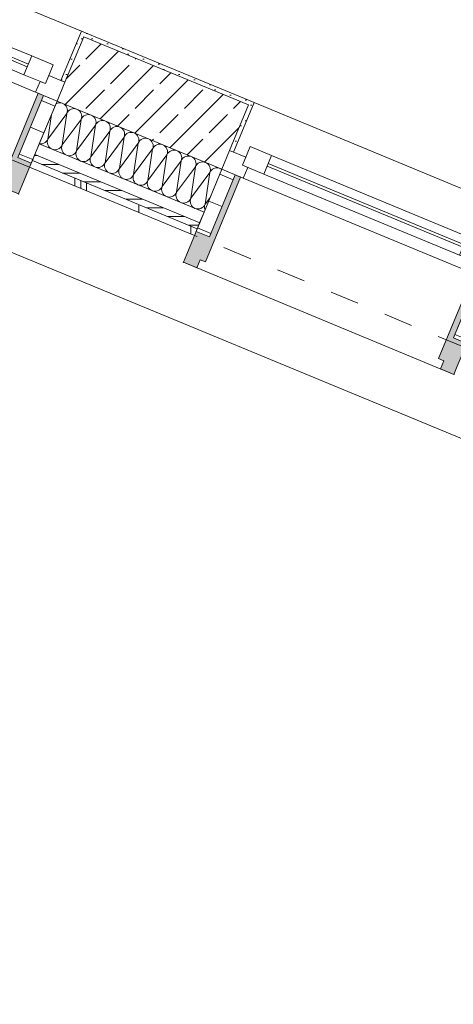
# Model space of a CAD drawing. Header units: metres. Extents: x -79 to 740, y -195 to 69.
# Tile 18 of 200: x 2.19 to 3.68, y -11.96 to -8.56. Entities that reach past the tile are written whole.
import ezdxf

# ---------------------------------------------------------------- set-up
doc = ezdxf.new("R2010")
doc.units = ezdxf.units.M
doc.header["$MEASUREMENT"] = 0
doc.linetypes.add('Strichlinie eng', pattern=[0.115, 0.075, -0.04])
doc.layers.add('70 Entwässerung_Regenwasser', color=7, linetype='Continuous')
doc.layers.add('Neubau_10 Wand außen', color=7, linetype='Continuous')
pattern_1 = [(45, (0, 0), (-0.01767767, 0.01767767), [0, -0.025])]
pattern_2 = [(0, (0, 0), (0, 0.1), [])]

# ---------------------------------------------------------------- blocks, each defined once
blk = doc.blocks.new('*X201')
at = {"layer": 'Neubau_10 Wand außen', "color": 8, "linetype": 'Continuous', "lineweight": 9}
for p, q in [((2.3176, -8.8497), (2.3148, -8.8512)), ((2.3226, -8.8481), (2.3176, -8.8497)), ((2.3278, -8.8476), (2.3226, -8.8481)), ((2.333, -8.8481), (2.3278, -8.8476)), ((2.338, -8.8497), (2.333, -8.8481)), ((2.3426, -8.8521), (2.338, -8.8497)), ((2.3467, -8.8554), (2.3426, -8.8521)), ((2.35, -8.8595), (2.3467, -8.8554)), ((2.3525, -8.8641), (2.35, -8.8595)), ((2.287, -8.9728), (2.3525, -8.8845)), ((2.287, -8.9728), (2.2997, -8.8876)), ((2.3363, -8.9933), (2.3525, -8.8845)), ((2.354, -8.8691), (2.3525, -8.8641)), ((2.3525, -8.8845), (2.354, -8.8795)), ((2.3549, -8.8799), (2.3525, -8.8845)), ((2.3545, -8.8743), (2.354, -8.8691)), ((2.354, -8.8795), (2.3545, -8.8743)), ((2.3582, -8.8758), (2.3549, -8.8799)), ((2.3623, -8.8725), (2.3582, -8.8758)), ((2.3669, -8.8701), (2.3623, -8.8725)), ((2.3719, -8.8686), (2.3669, -8.8701)), ((2.3771, -8.868), (2.3719, -8.8686)), ((2.3823, -8.8686), (2.3771, -8.868)), ((2.3873, -8.8701), (2.3823, -8.8686)), ((2.3919, -8.8725), (2.3873, -8.8701)), ((2.3959, -8.8758), (2.3919, -8.8725)), ((2.3993, -8.8799), (2.3959, -8.8758)), ((2.4017, -8.8845), (2.3993, -8.8799)), ((2.4032, -8.8895), (2.4017, -8.8845)), ((2.4038, -8.8947), (2.4032, -8.8895)), ((2.4032, -8.8999), (2.4038, -8.8947)), ((2.4115, -8.8929), (2.4075, -8.8963)), ((2.4162, -8.8905), (2.4115, -8.8929)), ((2.4212, -8.889), (2.4162, -8.8905)), ((2.4264, -8.8884), (2.4212, -8.889)), ((2.4316, -8.889), (2.4264, -8.8884)), ((2.4366, -8.8905), (2.4316, -8.889)), ((2.4412, -8.8929), (2.4366, -8.8905)), ((2.4452, -8.8963), (2.4412, -8.8929)), ((2.3363, -8.9933), (2.4017, -8.9049)), ((2.3855, -9.0137), (2.4017, -8.9049)), ((2.3855, -9.0137), (2.451, -8.9253)), ((2.4017, -8.9049), (2.4032, -8.8999)), ((2.4042, -8.9003), (2.4017, -8.9049)), ((2.4075, -8.8963), (2.4042, -8.9003)), ((2.4348, -9.0341), (2.451, -8.9253)), ((2.4485, -8.9003), (2.4452, -8.8963)), ((2.451, -8.9049), (2.4485, -8.9003)), ((2.4525, -8.9099), (2.451, -8.9049)), ((2.451, -8.9253), (2.4525, -8.9203)), ((2.4535, -8.9207), (2.451, -8.9253)), ((2.453, -8.9151), (2.4525, -8.9099)), ((2.4525, -8.9203), (2.453, -8.9151)), ((2.4568, -8.9167), (2.4535, -8.9207)), ((2.4608, -8.9134), (2.4568, -8.9167)), ((2.4654, -8.9109), (2.4608, -8.9134)), ((2.4704, -8.9094), (2.4654, -8.9109)), ((2.4756, -8.9089), (2.4704, -8.9094)), ((2.4808, -8.9094), (2.4756, -8.9089)), ((2.4858, -8.9109), (2.4808, -8.9094)), ((2.4905, -8.9134), (2.4858, -8.9109)), ((2.4945, -8.9167), (2.4905, -8.9134)), ((2.4978, -8.9207), (2.4945, -8.9167)), ((2.5003, -8.9253), (2.4978, -8.9207)), ((2.5018, -8.9303), (2.5003, -8.9253)), ((2.4348, -9.0341), (2.5003, -8.9457)), ((2.4841, -9.0545), (2.5003, -8.9457)), ((2.5003, -8.9457), (2.5018, -8.9407)), ((2.5027, -8.9411), (2.5003, -8.9457)), ((2.5023, -8.9355), (2.5018, -8.9303)), ((2.5018, -8.9407), (2.5023, -8.9355)), ((2.5061, -8.9371), (2.5027, -8.9411)), ((2.5101, -8.9338), (2.5061, -8.9371)), ((2.5147, -8.9313), (2.5101, -8.9338)), ((2.5197, -8.9298), (2.5147, -8.9313)), ((2.5249, -8.9293), (2.5197, -8.9298)), ((2.5301, -8.9298), (2.5249, -8.9293)), ((2.5351, -8.9313), (2.5301, -8.9298)), ((2.5397, -8.9338), (2.5351, -8.9313)), ((2.5438, -8.9371), (2.5397, -8.9338)), ((2.5471, -8.9411), (2.5438, -8.9371)), ((2.5495, -8.9457), (2.5471, -8.9411)), ((2.5511, -8.9507), (2.5495, -8.9457)), ((2.5495, -8.9661), (2.5511, -8.9611)), ((2.552, -8.9615), (2.5495, -8.9661)), ((2.5516, -8.9559), (2.5511, -8.9507)), ((2.5511, -8.9611), (2.5516, -8.9559)), ((2.5553, -8.9575), (2.552, -8.9615)), ((2.5594, -8.9542), (2.5553, -8.9575)), ((2.564, -8.9517), (2.5594, -8.9542)), ((2.569, -8.9502), (2.564, -8.9517)), ((2.5742, -8.9497), (2.569, -8.9502)), ((2.5794, -8.9502), (2.5742, -8.9497)), ((2.5844, -8.9517), (2.5794, -8.9502)), ((2.589, -8.9542), (2.5844, -8.9517)), ((2.593, -8.9575), (2.589, -8.9542)), ((2.5964, -8.9615), (2.593, -8.9575)), ((2.5988, -8.9661), (2.5964, -8.9615)), ((2.2577, -8.9888), (2.2624, -8.9893)), ((2.2624, -8.9893), (2.2676, -8.9888)), ((2.2676, -8.9888), (2.2726, -8.9873)), ((2.2726, -8.9873), (2.2772, -8.9848)), ((2.2772, -8.9848), (2.2812, -8.9815)), ((2.2812, -8.9815), (2.2845, -8.9775)), ((2.2845, -8.9775), (2.287, -8.9728)), ((2.2855, -8.9778), (2.285, -8.983)), ((2.285, -8.983), (2.2855, -8.9882)), ((2.287, -8.9728), (2.2855, -8.9778)), ((2.2855, -8.9882), (2.287, -8.9933)), ((2.287, -8.9933), (2.2895, -8.9979)), ((2.3338, -8.9979), (2.3363, -8.9933)), ((2.3363, -8.9933), (2.3348, -8.9983)), ((2.4841, -9.0545), (2.5495, -8.9661)), ((2.5334, -9.0749), (2.5495, -8.9661)), ((2.5334, -9.0749), (2.5988, -8.9865)), ((2.5826, -9.0953), (2.5988, -8.9865)), ((2.6003, -8.9711), (2.5988, -8.9661)), ((2.5988, -8.9865), (2.6003, -8.9815)), ((2.6013, -8.9819), (2.5988, -8.9865)), ((2.6008, -8.9763), (2.6003, -8.9711)), ((2.6003, -8.9815), (2.6008, -8.9763)), ((2.6046, -8.9779), (2.6013, -8.9819)), ((2.6086, -8.9746), (2.6046, -8.9779)), ((2.6133, -8.9721), (2.6086, -8.9746)), ((2.6183, -8.9706), (2.6133, -8.9721)), ((2.6235, -8.9701), (2.6183, -8.9706)), ((2.6287, -8.9706), (2.6235, -8.9701)), ((2.6337, -8.9721), (2.6287, -8.9706)), ((2.6383, -8.9746), (2.6337, -8.9721)), ((2.6423, -8.9779), (2.6383, -8.9746)), ((2.6456, -8.9819), (2.6423, -8.9779)), ((2.6481, -8.9865), (2.6456, -8.9819)), ((2.6496, -8.9916), (2.6481, -8.9865)), ((2.6501, -8.9968), (2.6496, -8.9916)), ((2.6496, -9.002), (2.6501, -8.9968)), ((2.6579, -8.995), (2.6539, -8.9983)), ((2.6625, -8.9925), (2.6579, -8.995)), ((2.6675, -8.991), (2.6625, -8.9925)), ((2.6727, -8.9905), (2.6675, -8.991)), ((2.6779, -8.991), (2.6727, -8.9905)), ((2.6829, -8.9925), (2.6779, -8.991)), ((2.6875, -8.995), (2.6829, -8.9925)), ((2.6916, -8.9983), (2.6875, -8.995)), ((2.2895, -8.9979), (2.2928, -9.0019)), ((2.2928, -9.0019), (2.2968, -9.0052)), ((2.2968, -9.0052), (2.3014, -9.0077)), ((2.3014, -9.0077), (2.3064, -9.0092)), ((2.3064, -9.0092), (2.3116, -9.0097)), ((2.3116, -9.0097), (2.3168, -9.0092)), ((2.3168, -9.0092), (2.3218, -9.0077)), ((2.3218, -9.0077), (2.3264, -9.0052)), ((2.3264, -9.0052), (2.3305, -9.0019)), ((2.3305, -9.0019), (2.3338, -8.9979)), ((2.3348, -8.9983), (2.3342, -9.0035)), ((2.3342, -9.0035), (2.3348, -9.0087)), ((2.3348, -9.0087), (2.3363, -9.0137)), ((2.3363, -9.0137), (2.3387, -9.0183)), ((2.3387, -9.0183), (2.342, -9.0223)), ((2.342, -9.0223), (2.3461, -9.0256)), ((2.3461, -9.0256), (2.3507, -9.0281)), ((2.3507, -9.0281), (2.3557, -9.0296)), ((2.3557, -9.0296), (2.3609, -9.0301)), ((2.3609, -9.0301), (2.3661, -9.0296)), ((2.3661, -9.0296), (2.3711, -9.0281)), ((2.3711, -9.0281), (2.3757, -9.0256)), ((2.3757, -9.0256), (2.3798, -9.0223)), ((2.3798, -9.0223), (2.3831, -9.0183)), ((2.3831, -9.0183), (2.3855, -9.0137)), ((2.384, -9.0187), (2.3835, -9.0239)), ((2.3835, -9.0239), (2.384, -9.0291)), ((2.3855, -9.0137), (2.384, -9.0187)), ((2.384, -9.0291), (2.3855, -9.0341)), ((2.5826, -9.0953), (2.6481, -9.007)), ((2.6319, -9.1157), (2.6481, -9.007)), ((2.6319, -9.1157), (2.6974, -9.0274)), ((2.6481, -9.007), (2.6496, -9.002)), ((2.6506, -9.0023), (2.6481, -9.007)), ((2.6539, -8.9983), (2.6506, -9.0023)), ((2.6812, -9.1361), (2.6974, -9.0274)), ((2.6949, -9.0023), (2.6916, -8.9983)), ((2.6974, -9.007), (2.6949, -9.0023)), ((2.6989, -9.012), (2.6974, -9.007)), ((2.6974, -9.0274), (2.6989, -9.0224)), ((2.6998, -9.0228), (2.6974, -9.0274)), ((2.6994, -9.0172), (2.6989, -9.012)), ((2.6989, -9.0224), (2.6994, -9.0172)), ((2.7031, -9.0187), (2.6998, -9.0228)), ((2.7072, -9.0154), (2.7031, -9.0187)), ((2.7118, -9.0129), (2.7072, -9.0154)), ((2.7168, -9.0114), (2.7118, -9.0129)), ((2.722, -9.0109), (2.7168, -9.0114)), ((2.7272, -9.0114), (2.722, -9.0109)), ((2.7322, -9.0129), (2.7272, -9.0114)), ((2.7368, -9.0154), (2.7322, -9.0129)), ((2.7409, -9.0187), (2.7368, -9.0154)), ((2.7442, -9.0228), (2.7409, -9.0187)), ((2.7466, -9.0274), (2.7442, -9.0228)), ((2.7482, -9.0324), (2.7466, -9.0274)), ((2.3855, -9.0341), (2.388, -9.0387)), ((2.388, -9.0387), (2.3913, -9.0427)), ((2.3913, -9.0427), (2.3954, -9.046)), ((2.3954, -9.046), (2.4, -9.0485)), ((2.4, -9.0485), (2.405, -9.05)), ((2.405, -9.05), (2.4102, -9.0505)), ((2.4102, -9.0505), (2.4154, -9.05)), ((2.4154, -9.05), (2.4204, -9.0485)), ((2.4204, -9.0485), (2.425, -9.046)), ((2.425, -9.046), (2.429, -9.0427)), ((2.429, -9.0427), (2.4324, -9.0387)), ((2.4324, -9.0387), (2.4348, -9.0341)), ((2.4333, -9.0391), (2.4328, -9.0443)), ((2.4328, -9.0443), (2.4333, -9.0495)), ((2.4348, -9.0341), (2.4333, -9.0391)), ((2.4333, -9.0495), (2.4348, -9.0545)), ((2.4348, -9.0545), (2.4373, -9.0591)), ((2.4373, -9.0591), (2.4406, -9.0631)), ((2.4406, -9.0631), (2.4446, -9.0664)), ((2.4743, -9.0664), (2.4783, -9.0631)), ((2.4783, -9.0631), (2.4816, -9.0591)), ((2.4816, -9.0591), (2.4841, -9.0545)), ((2.4826, -9.0595), (2.4821, -9.0647)), ((2.4841, -9.0545), (2.4826, -9.0595)), ((2.6812, -9.1361), (2.7466, -9.0478)), ((2.7305, -9.1565), (2.7466, -9.0478)), ((2.7466, -9.0478), (2.7482, -9.0428)), ((2.7491, -9.0432), (2.7466, -9.0478)), ((2.7487, -9.0376), (2.7482, -9.0324)), ((2.7482, -9.0428), (2.7487, -9.0376)), ((2.7524, -9.0391), (2.7491, -9.0432)), ((2.7565, -9.0358), (2.7524, -9.0391)), ((2.7611, -9.0333), (2.7565, -9.0358)), ((2.7661, -9.0318), (2.7611, -9.0333)), ((2.7713, -9.0313), (2.7661, -9.0318)), ((2.7765, -9.0318), (2.7713, -9.0313)), ((2.7815, -9.0333), (2.7765, -9.0318)), ((2.7861, -9.0358), (2.7815, -9.0333)), ((2.7901, -9.0391), (2.7861, -9.0358)), ((2.7934, -9.0432), (2.7901, -9.0391)), ((2.7959, -9.0478), (2.7934, -9.0432)), ((2.7974, -9.0528), (2.7959, -9.0478)), ((2.7959, -9.0682), (2.7974, -9.0632)), ((2.7984, -9.0636), (2.7959, -9.0682)), ((2.7979, -9.058), (2.7974, -9.0528)), ((2.7974, -9.0632), (2.7979, -9.058)), ((2.8017, -9.0595), (2.7984, -9.0636)), ((2.8057, -9.0562), (2.8017, -9.0595)), ((2.8103, -9.0538), (2.8057, -9.0562)), ((2.8153, -9.0522), (2.8103, -9.0538)), ((2.8206, -9.0517), (2.8153, -9.0522)), ((2.8258, -9.0522), (2.8206, -9.0517)), ((2.8308, -9.0538), (2.8258, -9.0522)), ((2.8354, -9.0562), (2.8308, -9.0538)), ((2.8394, -9.0595), (2.8354, -9.0562)), ((2.8427, -9.0636), (2.8394, -9.0595)), ((2.8452, -9.0682), (2.8427, -9.0636)), ((2.4446, -9.0664), (2.4492, -9.0689)), ((2.4492, -9.0689), (2.4543, -9.0704)), ((2.4543, -9.0704), (2.4595, -9.0709)), ((2.4595, -9.0709), (2.4647, -9.0704)), ((2.4647, -9.0704), (2.4697, -9.0689)), ((2.4697, -9.0689), (2.4743, -9.0664)), ((2.4821, -9.0647), (2.4826, -9.0699)), ((2.4826, -9.0699), (2.4841, -9.0749)), ((2.4841, -9.0749), (2.4866, -9.0795)), ((2.4866, -9.0795), (2.4899, -9.0835)), ((2.4899, -9.0835), (2.4939, -9.0869)), ((2.4939, -9.0869), (2.4985, -9.0893)), ((2.4985, -9.0893), (2.5035, -9.0908)), ((2.5035, -9.0908), (2.5087, -9.0914)), ((2.5087, -9.0914), (2.5139, -9.0908)), ((2.5139, -9.0908), (2.5189, -9.0893)), ((2.5189, -9.0893), (2.5235, -9.0869)), ((2.5235, -9.0869), (2.5276, -9.0835)), ((2.5276, -9.0835), (2.5309, -9.0795)), ((2.5309, -9.0795), (2.5334, -9.0749)), ((2.5318, -9.0799), (2.5313, -9.0851)), ((2.5313, -9.0851), (2.5318, -9.0903)), ((2.5334, -9.0749), (2.5318, -9.0799)), ((2.5318, -9.0903), (2.5334, -9.0953)), ((2.5334, -9.0953), (2.5358, -9.0999)), ((2.5802, -9.0999), (2.5826, -9.0953)), ((2.5826, -9.0953), (2.5811, -9.1003)), ((2.7305, -9.1565), (2.7959, -9.0682)), ((2.7797, -9.1769), (2.7959, -9.0682)), ((2.7797, -9.1769), (2.8452, -9.0886)), ((2.829, -9.1973), (2.8452, -9.0886)), ((2.8467, -9.0732), (2.8452, -9.0682)), ((2.8452, -9.0886), (2.8467, -9.0836)), ((2.8477, -9.084), (2.8452, -9.0886)), ((2.8472, -9.0784), (2.8467, -9.0732)), ((2.8467, -9.0836), (2.8472, -9.0784)), ((2.851, -9.0799), (2.8477, -9.084)), ((2.855, -9.0766), (2.851, -9.0799)), ((2.8596, -9.0742), (2.855, -9.0766)), ((2.8646, -9.0726), (2.8596, -9.0742)), ((2.8698, -9.0721), (2.8646, -9.0726)), ((2.875, -9.0726), (2.8698, -9.0721)), ((2.88, -9.0742), (2.875, -9.0726)), ((2.8846, -9.0766), (2.88, -9.0742)), ((2.8864, -9.0781), (2.8846, -9.0766)), ((2.5358, -9.0999), (2.5391, -9.104)), ((2.5391, -9.104), (2.5432, -9.1073)), ((2.5432, -9.1073), (2.5478, -9.1097)), ((2.5478, -9.1097), (2.5528, -9.1113)), ((2.5528, -9.1113), (2.558, -9.1118)), ((2.558, -9.1118), (2.5632, -9.1113)), ((2.5632, -9.1113), (2.5682, -9.1097)), ((2.5682, -9.1097), (2.5728, -9.1073)), ((2.5728, -9.1073), (2.5769, -9.104)), ((2.5769, -9.104), (2.5802, -9.0999)), ((2.5811, -9.1003), (2.5806, -9.1055)), ((2.5806, -9.1055), (2.5811, -9.1107)), ((2.5811, -9.1107), (2.5826, -9.1157)), ((2.5826, -9.1157), (2.5851, -9.1203)), ((2.5851, -9.1203), (2.5884, -9.1244)), ((2.5884, -9.1244), (2.5925, -9.1277)), ((2.5925, -9.1277), (2.5971, -9.1301)), ((2.5971, -9.1301), (2.6021, -9.1317)), ((2.6021, -9.1317), (2.6073, -9.1322)), ((2.6073, -9.1322), (2.6125, -9.1317)), ((2.6125, -9.1317), (2.6175, -9.1301)), ((2.6175, -9.1301), (2.6221, -9.1277)), ((2.6221, -9.1277), (2.6261, -9.1244)), ((2.6261, -9.1244), (2.6294, -9.1203)), ((2.6294, -9.1203), (2.6319, -9.1157)), ((2.6304, -9.1207), (2.6299, -9.1259)), ((2.6299, -9.1259), (2.6304, -9.1311)), ((2.6319, -9.1157), (2.6304, -9.1207)), ((2.6304, -9.1311), (2.6319, -9.1361)), ((2.6319, -9.1361), (2.6344, -9.1407)), ((2.6344, -9.1407), (2.6377, -9.1448)), ((2.6377, -9.1448), (2.6417, -9.1481)), ((2.6417, -9.1481), (2.6463, -9.1506)), ((2.6463, -9.1506), (2.6513, -9.1521)), ((2.6513, -9.1521), (2.6565, -9.1526)), ((2.6565, -9.1526), (2.6617, -9.1521)), ((2.6617, -9.1521), (2.6668, -9.1506)), ((2.6668, -9.1506), (2.6714, -9.1481)), ((2.6714, -9.1481), (2.6754, -9.1448)), ((2.6754, -9.1448), (2.6787, -9.1407)), ((2.6787, -9.1407), (2.6812, -9.1361)), ((2.6797, -9.1411), (2.6792, -9.1463)), ((2.6792, -9.1463), (2.6797, -9.1515)), ((2.6812, -9.1361), (2.6797, -9.1411)), ((2.6797, -9.1515), (2.6812, -9.1565)), ((2.6812, -9.1565), (2.6836, -9.1611)), ((2.6836, -9.1611), (2.687, -9.1652)), ((2.687, -9.1652), (2.691, -9.1685)), ((2.7206, -9.1685), (2.7247, -9.1652)), ((2.7247, -9.1652), (2.728, -9.1611)), ((2.728, -9.1611), (2.7305, -9.1565)), ((2.7289, -9.1615), (2.7284, -9.1667)), ((2.7305, -9.1565), (2.7289, -9.1615)), ((2.691, -9.1685), (2.6956, -9.171)), ((2.6956, -9.171), (2.7006, -9.1725)), ((2.7006, -9.1725), (2.7058, -9.173)), ((2.7058, -9.173), (2.711, -9.1725)), ((2.711, -9.1725), (2.716, -9.171)), ((2.716, -9.171), (2.7206, -9.1685)), ((2.7284, -9.1667), (2.7289, -9.1719)), ((2.7289, -9.1719), (2.7305, -9.1769)), ((2.7305, -9.1769), (2.7329, -9.1816)), ((2.7329, -9.1816), (2.7362, -9.1856)), ((2.7362, -9.1856), (2.7403, -9.1889)), ((2.7403, -9.1889), (2.7449, -9.1914)), ((2.7449, -9.1914), (2.7499, -9.1929)), ((2.7499, -9.1929), (2.7551, -9.1934)), ((2.7551, -9.1934), (2.7603, -9.1929)), ((2.7603, -9.1929), (2.7653, -9.1914)), ((2.7653, -9.1914), (2.7699, -9.1889)), ((2.7699, -9.1889), (2.774, -9.1856)), ((2.774, -9.1856), (2.7773, -9.1816)), ((2.7773, -9.1816), (2.7797, -9.1769)), ((2.7782, -9.1819), (2.7777, -9.1871)), ((2.7777, -9.1871), (2.7782, -9.1923)), ((2.7797, -9.1769), (2.7782, -9.1819)), ((2.7782, -9.1923), (2.7797, -9.1973)), ((2.7797, -9.1973), (2.7822, -9.202)), ((2.8265, -9.202), (2.829, -9.1973)), ((2.829, -9.1973), (2.8275, -9.2024)), ((2.829, -9.1973), (2.8472, -9.1727)), ((2.7822, -9.202), (2.7855, -9.206)), ((2.7855, -9.206), (2.7896, -9.2093)), ((2.7896, -9.2093), (2.7942, -9.2118)), ((2.7942, -9.2118), (2.7992, -9.2133)), ((2.7992, -9.2133), (2.8044, -9.2138)), ((2.8044, -9.2138), (2.8096, -9.2133)), ((2.8096, -9.2133), (2.8146, -9.2118)), ((2.8146, -9.2118), (2.8192, -9.2093)), ((2.8192, -9.2093), (2.8232, -9.206)), ((2.8232, -9.206), (2.8265, -9.202)), ((2.8275, -9.2024), (2.827, -9.2076)), ((2.827, -9.2076), (2.8275, -9.2128)), ((2.8275, -9.2128), (2.8288, -9.2172))]:
    blk.add_line(p, q, dxfattribs=at)
blk = doc.blocks.new('1-Flügelfenster 27_7')
at = {"layer": 'Neubau_10 Wand außen', "linetype": 'Continuous', "lineweight": 0, "true_color": 0x000000}
for points in [[(-0.505, -0.387), (-0.505, -0.417), (-0.455, -0.417), (-0.455, -0.387), (-0.435, -0.387), (-0.435, -0.07), (-0.455, -0.07), (-0.455, -0.302), (-0.505, -0.302)], [(0.505, -0.387), (0.505, -0.302), (0.455, -0.302), (0.455, -0.07), (0.435, -0.07), (0.435, -0.387), (0.455, -0.387), (0.455, -0.417), (0.505, -0.417)]]:
    blk.add_hatch(color=18, dxfattribs=at).paths.add_polyline_path(points)
h = blk.add_hatch(dxfattribs=at)
h.set_pattern_fill('Holz_Schalung_liegend_10_5B', color=18, style=0, pattern_type=2)
h.set_pattern_definition(pattern_2)
h.paths.add_polyline_path([(-0.505, -0.07), (-0.505, -0.302), (-0.455, -0.302), (-0.455, -0.07)])
h = blk.add_hatch(dxfattribs=at)
h.set_pattern_fill('Holz_Schalung_liegend_10_5B', color=18, style=0, pattern_type=2)
h.set_pattern_definition(pattern_2)
h.paths.add_polyline_path([(0.505, -0.07), (0.455, -0.07), (0.455, -0.302), (0.505, -0.302)])
at = {"layer": 'Neubau_10 Wand außen', "color": 7, "linetype": 'Continuous', "lineweight": 13}
for p, q in [((-0.505, 0.185), (-0.49, 0.185)), ((-0.49, 0), (-0.49, 0.185)), ((0.505, 0.185), (0.49, 0.185)), ((0.49, 0), (0.49, 0.185)), ((-0.445, -0.03), (-0.445, 0.04)), ((-0.445, 0.04), (-0.365, 0.04)), ((-0.365, 0.04), (0.365, 0.04)), ((-0.365, 0.04), (-0.365, -0.03)), ((0.365, -0.03), (0.365, 0.04)), ((0.365, 0.04), (0.445, 0.04)), ((0.445, 0.04), (0.445, -0.03)), ((-0.505, 0), (-0.445, 0)), ((-0.505, -0.07), (-0.505, 0)), ((-0.505, -0.07), (-0.505, 0)), ((-0.445, 0), (-0.445, -0.03)), ((-0.365, 0.01), (0.365, 0.01)), ((0.445, -0.03), (0.445, 0)), ((0.445, 0), (0.505, 0)), ((0.505, -0.07), (0.505, 0)), ((0.505, -0.07), (0.505, 0)), ((-0.445, -0.03), (-0.425, -0.03)), ((-0.365, -0.03), (-0.445, -0.03)), ((-0.425, -0.03), (-0.425, -0.07)), ((0.365, 0), (-0.365, 0)), ((0.365, -0.03), (-0.365, -0.03)), ((0.445, -0.03), (0.365, -0.03)), ((0.425, -0.07), (0.425, -0.03)), ((0.425, -0.03), (0.445, -0.03)), ((-0.425, -0.07), (-0.505, -0.07)), ((-0.505, -0.23), (-0.505, -0.07)), ((0.425, -0.07), (-0.425, -0.07)), ((0.505, -0.07), (0.425, -0.07)), ((0.505, -0.23), (0.505, -0.07)), ((-0.505, -0.27), (-0.505, -0.23)), ((0.505, -0.27), (0.505, -0.23)), ((-0.505, -0.292), (-0.505, -0.27)), ((0.505, -0.292), (0.505, -0.27)), ((-0.505, -0.317), (-0.505, -0.292)), ((0.505, -0.317), (0.505, -0.292))]:
    blk.add_line(p, q, dxfattribs=at)
at = {"layer": 'Neubau_10 Wand außen', "color": 7, "linetype": 'Continuous', "lineweight": 9}
for p, q in [((-0.49, 0.185), (0.49, 0.185)), ((-0.455, -0.302), (-0.455, -0.07)), ((-0.455, -0.07), (-0.435, -0.07)), ((-0.435, -0.07), (-0.435, -0.387)), ((0.455, -0.07), (0.435, -0.07)), ((0.435, -0.07), (0.435, -0.387)), ((0.455, -0.302), (0.455, -0.07)), ((-0.505, -0.387), (-0.505, -0.302)), ((-0.505, -0.302), (-0.455, -0.302)), ((0.505, -0.302), (0.455, -0.302)), ((0.505, -0.387), (0.505, -0.302)), ((-0.505, -0.417), (-0.505, -0.387)), ((-0.435, -0.387), (-0.455, -0.387)), ((-0.455, -0.387), (-0.455, -0.417)), ((0.435, -0.387), (0.455, -0.387)), ((0.455, -0.387), (0.455, -0.417)), ((0.505, -0.417), (0.505, -0.387)), ((-0.455, -0.417), (-0.505, -0.417)), ((-0.505, -0.417), (0.505, -0.417)), ((0.455, -0.417), (0.505, -0.417))]:
    blk.add_line(p, q, dxfattribs=at)
at = {"layer": 'Neubau_10 Wand außen', "color": 7, "linetype": 'Strichlinie eng', "lineweight": 9}
blk.add_line((-0.505, -0.317), (0.505, -0.317), dxfattribs=at)
at = {"layer": 'Neubau_10 Wand außen', "color": 7, "linetype": 'Continuous', "lineweight": 9, "flags": 128}
for points in [[(-0.505, -0.07), (-0.455, -0.07), (-0.455, -0.302), (-0.505, -0.302)], [(0.505, -0.07), (0.455, -0.07), (0.455, -0.302), (0.505, -0.302)]]:
    blk.add_lwpolyline(points, close=True, dxfattribs=at)
at = {"layer": 'Neubau_10 Wand außen', "color": 7, "linetype": 'Continuous', "lineweight": 9}
for p in [(-0.505, -0.417), (0.505, -0.417)]:
    blk.add_point(p, dxfattribs=at)

msp = doc.modelspace()

# ---------------------------------------------------------------- hatches: boundary and pattern name
at = {"layer": 'Neubau_10 Wand außen', "linetype": 'Continuous', "lineweight": 0, "true_color": 0x000000}
h = msp.add_hatch(dxfattribs=at)
h.set_pattern_fill('Beton_Stahlbeton_0001', color=18, style=0, pattern_type=2)
h.set_pattern_definition([(45, (0, 0), (-0.0848528, 0.0848528), []), (45, (-0.04243, 0.04243), (-0.0848528, 0.0848528), [0.09, -0.03])])
h.paths.add_polyline_path([(2.3455, -8.777), (2.3187, -8.8417), (2.8869, -9.077), (2.9137, -9.0123), (2.9787, -8.8553), (2.4105, -8.6199)])
h = msp.add_hatch(dxfattribs=at)
h.set_pattern_fill('Gips_0001', color=18, style=0, pattern_type=2)
h.set_pattern_definition(pattern_1)
h.paths.add_polyline_path([(2.4024, -8.6003), (2.3316, -8.7712), (2.3455, -8.777), (2.4105, -8.6199), (2.4163, -8.6061)])
h = msp.add_hatch(dxfattribs=at)
h.set_pattern_fill('Gips_0001', color=18, style=0, pattern_type=2)
h.set_pattern_definition(pattern_1)
h.paths.add_polyline_path([(2.4163, -8.6061), (2.4105, -8.6199), (2.9787, -8.8553), (2.9845, -8.8414)])
h = msp.add_hatch(dxfattribs=at)
h.set_pattern_fill('Gips_0001', color=18, style=0, pattern_type=2)
h.set_pattern_definition(pattern_1)
h.paths.add_polyline_path([(2.9845, -8.8414), (2.9787, -8.8553), (2.9137, -9.0123), (2.9275, -9.0181), (2.9983, -8.8472)])
h = msp.add_hatch(dxfattribs=at)
h.set_pattern_fill('Holzwerkstoff_Sperrholz__D2', color=18, style=0, pattern_type=2)
h.set_pattern_definition([(0, (0, 0), (0, 0.03), [])])
h.paths.add_polyline_path([(2.2337, -9.0468), (2.8019, -9.2821), (2.8104, -9.2618), (2.2422, -9.0264)])
h = msp.add_hatch(dxfattribs=at)
h.set_pattern_fill('Metall_Zinkblech_0001', color=18, style=0, pattern_type=2)
h.set_pattern_definition([(90, (0.02, 0), (-0.4, 0), []), (90, (0, 0), (-0.4, 0), []), (90, (-0.02, 0), (-0.4, 0), []), (90, (0.2, 1), (-0.2, 0), [])])
h.paths.add_polyline_path([(2.2242, -9.0699), (2.7924, -9.3052), (2.8019, -9.2821), (2.2337, -9.0468)])

# ---------------------------------------------------------------- linework, layer by layer
at = {"layer": '70 Entwässerung_Regenwasser', "color": 140, "linetype": 'Continuous', "lineweight": 18, "true_color": 0x00a8ff}
msp.add_line((-6.013, -5.9772), (8.4218, -11.9562), dxfattribs=at)
at = {"layer": 'Neubau_10 Wand außen', "color": 7, "linetype": 'Continuous', "lineweight": 13}
for p, q in [((2.3316, -8.7712), (2.4024, -8.6003)), ((2.4105, -8.6199), (2.3455, -8.777)), ((2.4163, -8.6061), (2.4024, -8.6003)), ((2.9787, -8.8553), (2.4105, -8.6199)), ((2.3187, -8.8417), (2.3455, -8.777)), ((2.3455, -8.777), (2.3316, -8.7712)), ((2.2575, -8.9895), (2.3187, -8.8417)), ((2.3187, -8.8417), (2.8869, -9.077)), ((2.9787, -8.8553), (2.9137, -9.0123)), ((2.9275, -9.0181), (2.9983, -8.8472)), ((2.9845, -8.8414), (2.9983, -8.8472)), ((2.2422, -9.0264), (2.2575, -8.9895)), ((2.2575, -8.9895), (2.8257, -9.2248)), ((2.2337, -9.0468), (2.2422, -9.0264)), ((2.2422, -9.0264), (2.8104, -9.2618)), ((2.8869, -9.077), (2.9137, -9.0123)), ((2.9137, -9.0123), (2.9275, -9.0181)), ((2.2242, -9.0699), (2.2337, -9.0468)), ((2.2337, -9.0468), (2.8019, -9.2821)), ((2.8257, -9.2248), (2.8869, -9.077)), ((2.8104, -9.2618), (2.8257, -9.2248)), ((2.8019, -9.2821), (2.8104, -9.2618)), ((2.7924, -9.3052), (2.8019, -9.2821))]:
    msp.add_line(p, q, dxfattribs=at)
at = {"layer": 'Neubau_10 Wand außen', "color": 7, "linetype": 'Continuous', "lineweight": 13, "flags": 128}
for points in [[(2.9845, -8.8414), (2.4163, -8.6061)], [(2.2242, -9.0699), (2.7924, -9.3052)]]:
    msp.add_lwpolyline(points, dxfattribs=at)

# ---------------------------------------------------------------- block references
at = {"layer": 'Neubau_10 Wand außen', "color": 7, "linetype": 'Continuous', "lineweight": 9, "xscale": -1, "rotation": 337.4999999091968}
for p in [(1.8789, -8.5837), (3.3802, -9.2056)]:
    msp.add_blockref('1-Flügelfenster 27_7', p, dxfattribs=at)
at = {"layer": 'Neubau_10 Wand außen', "color": 7, "lineweight": 9}
msp.add_blockref('*X201', (0, 0), dxfattribs=at)

doc.saveas('drawing.dxf')
